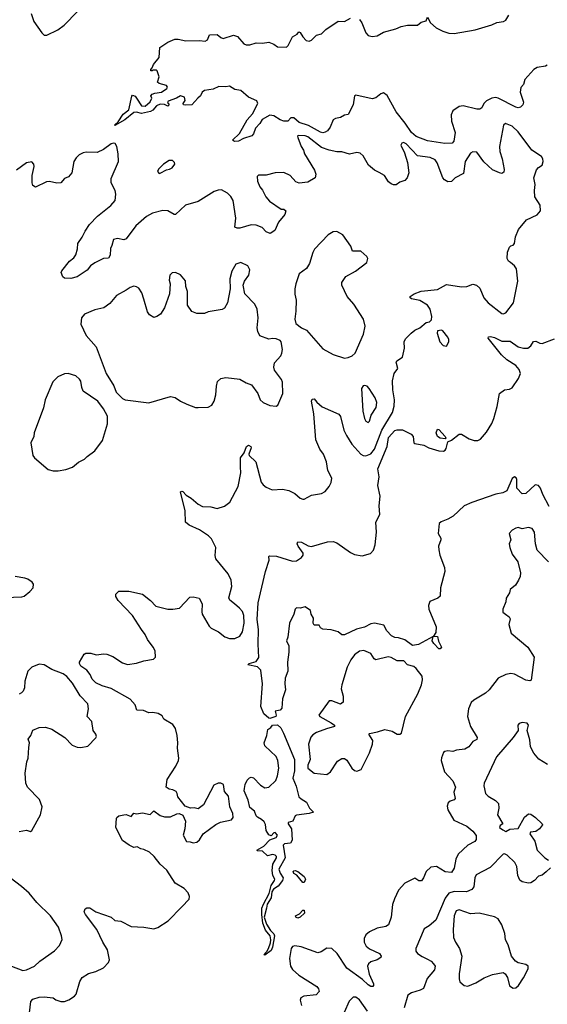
# Model space of a CAD drawing. Extents: x 2293878 to 2522763, y 823964 to 1006972.
# Tile 78 of 256: x 2316870 to 2321055, y 911293 to 919099. Entities that reach past the tile are written whole.
import ezdxf

# ---------------------------------------------------------------- set-up
doc = ezdxf.new("R2010")
doc.units = 0

msp = doc.modelspace()

# ---------------------------------------------------------------- linework, layer by layer
at = {"layer": '0CON20XD'}
for points in [[(2316959.5, 919149.5), (2316982.5, 919085), (2317044.2, 918994.2), (2317065, 918976.2), (2317085, 918976.7), (2317171.2, 919018.8), (2317223.8, 919055), (2317328, 919165)], [(2319565, 919100), (2319584, 919075), (2319615, 918994.2), (2319635, 918973.5), (2319664.3, 918965.7), (2319705, 918972.5), (2319755, 919001.2), (2319854.1, 919025.9), (2319896.1, 919046.1), (2319945, 919055.8), (2320025, 919056), (2320055, 919080), (2320095, 919090), (2320105, 919120), (2320127.5, 919075), (2320173.8, 919035), (2320225, 919008.6), (2320275, 918992.2), (2320315, 918990.5), (2320481.7, 919018.3), (2320615, 919059.2), (2320655, 919078), (2320707.5, 919085), (2320725, 919096.7), (2320750, 919135)], [(2318284, 918476), (2318235, 918423.3), (2318185, 918421.2), (2318170, 918425), (2318167.5, 918435), (2318181.7, 918458.3), (2318177.5, 918485), (2318145, 918496.2), (2318113.9, 918476.1), (2318047, 918453), (2318043, 918443), (2318056.7, 918425), (2318045, 918413.3), (2318017.3, 918427.3), (2317985, 918430), (2317955, 918415.8), (2317927, 918383), (2317907.5, 918372.5), (2317835, 918354.4), (2317795.4, 918365.4), (2317775, 918363.1), (2317705, 918306.2), (2317625, 918260), (2317623.3, 918265), (2317650.3, 918289.7), (2317690, 918350), (2317735, 918383.3), (2317758.3, 918491.7), (2317765, 918500), (2317785, 918492.5), (2317797.5, 918477.5), (2317835, 918416), (2317865, 918414.5), (2317905, 918448.8), (2317916.7, 918476.7), (2317910, 918495), (2317921.7, 918508.3), (2317942.5, 918517.5), (2317995, 918524.3), (2318037.5, 918555), (2318042.5, 918565), (2318035, 918577.5), (2317975, 918592.5), (2317963, 918603), (2317976.7, 918645), (2317960, 918695), (2317955, 918700), (2317925, 918700), (2317920, 918695), (2317910, 918695), (2317910, 918705), (2317921.7, 918718.3), (2317930, 918745), (2317975, 918800), (2317981.2, 918878.8), (2318045, 918920), (2318100, 918945), (2318125.6, 918945.6), (2318187.3, 918932.7), (2318295, 918934), (2318341.7, 918928.3), (2318360.5, 918939.5), (2318375, 918980), (2318435, 918982.5), (2318465, 918957.5), (2318485, 918950), (2318565, 918975.8), (2318596.2, 918965), (2318647.5, 918907.5), (2318665, 918900.8), (2318695, 918900), (2318745, 918917.1), (2318795, 918914), (2318845, 918921.2), (2318885, 918906.2), (2318915, 918883.8), (2318985, 918882.5), (2319000, 918895), (2319035, 918962.5), (2319070, 918985), (2319085, 919002.5), (2319095, 918997.5), (2319115, 918962.5), (2319142.5, 918935), (2319165, 918930), (2319185, 918937.5), (2319224.1, 918975.9), (2319265, 918986.7), (2319297.7, 919022.3), (2319395, 919088), (2319445, 919085.7), (2319495, 919110.8)], [(2321055, 918740), (2321039.3, 918730.7), (2320975, 918721), (2320948.6, 918705), (2320877.2, 918625), (2320866.1, 918585), (2320845, 918561.9), (2320840, 918525), (2320865.5, 918444.5), (2320861.2, 918425), (2320841.2, 918405), (2320825, 918399.5), (2320805, 918404.6), (2320665, 918478.1), (2320645, 918483.3), (2320615, 918478.3), (2320572.3, 918455), (2320552.2, 918435), (2320535, 918400.5), (2320519.6, 918390.4), (2320495, 918390.8), (2320386.7, 918416.7), (2320355, 918410.8), (2320305, 918377.9), (2320292, 918345), (2320296.2, 918295), (2320323.8, 918205), (2320314.2, 918135.8), (2320299.5, 918120.5), (2320243, 918117), (2320105, 918138.8), (2320015, 918173.3), (2319978.9, 918205), (2319928.2, 918278.2), (2319855, 918367.6), (2319785, 918499.5), (2319755, 918518.2), (2319735, 918511.8), (2319695, 918479.4), (2319665, 918472.1), (2319535, 918500.6), (2319525, 918496.2), (2319515.3, 918424.7), (2319475, 918347.5), (2319445, 918341.2), (2319415.5, 918324.5), (2319375, 918316.4), (2319355.6, 918305), (2319331.7, 918248.3), (2319311.2, 918218.8), (2319293, 918207), (2319275, 918203.3), (2319255, 918208.2), (2319161.1, 918261.1), (2319086.6, 918285), (2319045, 918322.1), (2319020, 918320), (2318996.9, 918295), (2318965.8, 918294.2), (2318934.9, 918304.9), (2318885, 918338.3), (2318855, 918342.8), (2318793.3, 918306.7), (2318775, 918275.8), (2318741.5, 918238.5), (2318724.4, 918195), (2318710.7, 918179.3), (2318645, 918158.6), (2318605, 918137.1), (2318574, 918134), (2318557.5, 918145), (2318612.1, 918197.9), (2318675, 918305.6), (2318716, 918354), (2318758.5, 918435), (2318750.4, 918455), (2318685.4, 918485), (2318625, 918536.6), (2318575, 918546.2), (2318535, 918572.9), (2318503.6, 918566.4), (2318449.7, 918570.3), (2318405, 918549.7), (2318335, 918538), (2318317.5, 918525), (2318303.3, 918495), (2318284, 918476)], [(2320762.5, 917175), (2320746.1, 917186.1), (2320736.7, 917205), (2320739.2, 917255), (2320755, 917296.7), (2320765, 917306.7), (2320785, 917311.2), (2320793.8, 917325), (2320803, 917377), (2320826.9, 917435), (2320888.7, 917511.3), (2320975, 917553.3), (2321000, 917585), (2320999.5, 917629.5), (2320956.7, 917695), (2320952, 917745), (2320957.7, 917792.3), (2320947.1, 917845), (2320970.4, 917909.6), (2320985, 917927.5), (2321014.2, 917945.8), (2321022.5, 917975), (2321020, 917995), (2321008.8, 918015), (2320931.4, 918065), (2320825, 918210.6), (2320775, 918254.4), (2320724, 918276), (2320707.7, 918262.3), (2320675.5, 918094.5), (2320678.2, 918055), (2320697.8, 917995), (2320711.7, 917911.7), (2320709.7, 917890.3), (2320695, 917880.8), (2320675, 917884.2), (2320619.7, 917909.7), (2320551.9, 917971.9), (2320495, 918049.2), (2320465, 918050.8), (2320445, 918040), (2320403.6, 917975), (2320389.5, 917880.5), (2320325, 917845.7), (2320295, 917816), (2320265, 917814), (2320238.5, 917828.5), (2320225.6, 917845), (2320180, 917965), (2320165, 917988), (2320125, 918007.1), (2320025, 918019.2), (2319935, 918116), (2319914, 918126), (2319900.5, 918119.5), (2319893.8, 918105), (2319923, 918043), (2319946.4, 917966.4), (2319957.5, 917885), (2319944.2, 917845), (2319923.8, 917825), (2319885, 917810), (2319855, 917788.8), (2319835, 917790), (2319815, 917798), (2319796, 917815), (2319764.6, 917864.6), (2319721.7, 917888.3), (2319685, 917905.6), (2319635.8, 917945), (2319595, 918018.8), (2319571.7, 918041.7), (2319545, 918046), (2319485, 918032.2), (2319425, 918050.6), (2319385, 918050.4), (2319324.7, 918064.7), (2319265, 918086.1), (2319155, 918170), (2319135, 918178.1), (2319078.3, 918181.7), (2319073.3, 918175), (2319076.7, 918165), (2319102, 918095), (2319121.2, 918065), (2319128, 918035), (2319208.6, 917905), (2319219.2, 917875), (2319213.6, 917846.4), (2319155, 917811.2), (2319085.9, 917804.1), (2319060, 917815), (2319014, 917865), (2318965, 917887.8), (2318895, 917885.5), (2318825, 917867.5), (2318765, 917867.5), (2318753.3, 917855), (2318755, 917820), (2318774.2, 917775), (2318796.4, 917746.4), (2318821.4, 917695), (2318851.4, 917661.4), (2318945, 917596.7), (2318965, 917596.7), (2318980, 917585), (2318972.5, 917555), (2318922, 917495), (2318892.3, 917427.7), (2318856.4, 917403.6), (2318825, 917416.2), (2318792.2, 917452.2), (2318745, 917471.4), (2318705, 917471.9), (2318615.8, 917445.8), (2318595, 917446), (2318576.7, 917455), (2318584.4, 917525), (2318562.5, 917665), (2318545, 917696.2), (2318518.8, 917725), (2318469.5, 917749.5), (2318445, 917748.8), (2318412.3, 917737.7), (2318285, 917657.9), (2318185, 917629.5), (2318105, 917554.2), (2318095, 917554.2), (2318043.6, 917583.6), (2318005, 917585.4), (2317923.8, 917565), (2317875, 917540), (2317790, 917465), (2317715, 917361.2), (2317695, 917353.8), (2317645, 917363.8), (2317615, 917357.5), (2317601.7, 917308.3), (2317588.8, 917285), (2317587.7, 917232.3), (2317575, 917207.5), (2317535, 917206.2), (2317465, 917172.5), (2317432, 917148), (2317405, 917113.3), (2317325, 917060), (2317275, 917047.5), (2317225, 917050), (2317211.7, 917061.7), (2317200, 917095), (2317205, 917107.5), (2317265, 917183.8), (2317299.5, 917210.5), (2317316.1, 917233.9), (2317328.3, 917281.7), (2317330, 917325), (2317365.5, 917374.5), (2317388, 917422), (2317423.1, 917475), (2317487.6, 917542.4), (2317593.8, 917625), (2317628, 917665), (2317633.3, 917715), (2317627.5, 917745), (2317596.2, 917805), (2317595, 917840), (2317652.9, 917975), (2317651.9, 918035), (2317639.4, 918095), (2317627.4, 918117.4), (2317615, 918121.4), (2317595, 918114.4), (2317535, 918070), (2317485, 918047.1), (2317397.9, 918047.9), (2317374.3, 918044.3), (2317342.1, 918027.9), (2317317.1, 918005), (2317300, 917975), (2317284.1, 917885.9), (2317255.8, 917854.2), (2317225, 917841.2), (2317195, 917806.7), (2317165, 917803.8), (2317105.9, 917815.9), (2317083, 917813), (2316995, 917772.5), (2316973.8, 917785), (2316968, 917805), (2316969.2, 917865), (2316983.8, 917935), (2316982.5, 917955), (2316965, 917972.5), (2316925, 917964), (2316845, 917905.8)], [(2317975, 917880), (2317985, 917882.5), (2318035, 917910), (2318057, 917913), (2318080, 917925), (2318100, 917955), (2318098.3, 917968.3), (2318081.7, 917981.7), (2318055, 917982.5), (2318010, 917955), (2317970, 917915), (2317963, 917897), (2317975, 917880)], [(2319445, 916416.7), (2319475, 916421.4), (2319506.6, 916433.4), (2319530, 916455), (2319596.9, 916605), (2319608.8, 916668.8), (2319595.7, 916725.7), (2319519.4, 916845), (2319467.5, 916905), (2319426, 916995), (2319424.2, 917015), (2319456.1, 917063.9), (2319532.5, 917105), (2319622.5, 917175), (2319632.5, 917205), (2319623, 917223), (2319575, 917263.3), (2319510, 917265), (2319496.7, 917305), (2319433.9, 917393.9), (2319385, 917420), (2319355, 917416.7), (2319317.3, 917392.7), (2319209.3, 917280.7), (2319195.5, 917254.5), (2319168.5, 917165), (2319144.5, 917125.5), (2319085.9, 917084.1), (2319060.8, 917005), (2319052.5, 916965), (2319053, 916923), (2319062.9, 916875), (2319061.2, 916788.8), (2319052, 916725), (2319059.3, 916689.3), (2319105.7, 916655.7), (2319145, 916637.5), (2319275, 916490.6), (2319355, 916444.4), (2319445, 916416.7)], [(2316946.9, 911225), (2316959.2, 911315), (2316975, 911334), (2317025, 911348.6), (2317065, 911351.4), (2317134.1, 911344.1), (2317157.3, 911327.3), (2317195, 911315.8), (2317225.5, 911314.5), (2317258.3, 911328.3), (2317305, 911358.6), (2317317, 911373), (2317347.8, 911475), (2317366, 911505), (2317415, 911536.2), (2317475, 911552), (2317535, 911582.5), (2317575, 911623.8), (2317581.4, 911645), (2317565.7, 911725), (2317529.2, 911785), (2317480.8, 911885), (2317390.8, 912005), (2317382, 912025), (2317390, 912050), (2317402.5, 912057.5), (2317425, 912058), (2317475, 912026), (2317595, 911983.3), (2317625, 911956.2), (2317672.3, 911952.3), (2317755, 911908.6), (2317855, 911905.8), (2317935, 911890.8), (2317965, 911902), (2318046.4, 911953.6), (2318155, 912066.2), (2318213.9, 912126.1), (2318217.3, 912147.3), (2318205.6, 912175.6), (2318175, 912210), (2318103, 912253), (2318036.5, 912356.5), (2317984.3, 912405), (2317937.1, 912465), (2317899.3, 912499.3), (2317855, 912520), (2317830, 912525), (2317801.7, 912541.7), (2317775, 912537.5), (2317737.5, 912555), (2317685, 912592.5), (2317633.6, 912693.6), (2317637.5, 912765), (2317640, 912775), (2317655, 912786.7), (2317695, 912796.2), (2317715, 912796.7), (2317755, 912782.5), (2317775, 912807.5), (2317795, 912802.5), (2317845, 912811.2), (2317905, 912796.7), (2317935, 912827.5), (2317985, 912791.2), (2318018.3, 912778.3), (2318065, 912780), (2318115, 912803.8), (2318135, 912806.7), (2318163, 912793), (2318183.8, 912745), (2318179.2, 912685), (2318166, 912635), (2318193.3, 912585), (2318222, 912582), (2318245.9, 912574.1), (2318275, 912578), (2318295, 912596.2), (2318325, 912645.7), (2318425, 912719.4), (2318462.8, 912737.2), (2318548.8, 912755), (2318562, 912775), (2318560.8, 912805), (2318537.3, 912857.3), (2318525, 912942.5), (2318495, 912980), (2318486.2, 913035), (2318465, 913046.7), (2318445, 913046.7), (2318410.5, 913029.5), (2318328.8, 912875), (2318285, 912843.8), (2318255, 912850), (2318225, 912847.5), (2318182.5, 912865), (2318125, 912937.5), (2318120, 912965), (2318109.7, 912979.7), (2318085, 912994), (2318055, 912997.5), (2318032.5, 913015), (2318040, 913075), (2318109.3, 913180.7), (2318129.4, 913225), (2318131.5, 913245), (2318120.5, 913325), (2318124.6, 913365), (2318119.1, 913425), (2318105, 913478.8), (2318085, 913511.9), (2318013, 913553), (2317999.3, 913579.3), (2317968.3, 913598.3), (2317925, 913605.6), (2317895, 913603.1), (2317852.7, 913622.7), (2317800, 913625), (2317786.1, 913666.1), (2317745, 913712.5), (2317595.6, 913795.6), (2317525, 913816.7), (2317475, 913841.2), (2317445, 913872), (2317428.1, 913908.1), (2317401.1, 913941.1), (2317356, 913975), (2317343.8, 913995), (2317344.1, 914005.9), (2317381.7, 914068.3), (2317395, 914076.7), (2317435, 914076.7), (2317476.4, 914063.6), (2317537.7, 914072.3), (2317559.7, 914069.7), (2317609.7, 914049.7), (2317685, 914000), (2317725, 913987.5), (2317795, 913997.5), (2317855, 914017.1), (2317930, 914030), (2317946.2, 914045), (2317943.8, 914095), (2317928.8, 914125), (2317883.8, 914185), (2317866.1, 914226.1), (2317836.2, 914265), (2317763.8, 914375), (2317650, 914495), (2317633.3, 914525), (2317633.3, 914545), (2317655, 914567.5), (2317735, 914568), (2317845, 914544), (2317908, 914495), (2317950, 914450), (2318045, 914426.9), (2318085, 914425.8), (2318137.5, 914435), (2318218.3, 914521.7), (2318245, 914523.8), (2318293.6, 914513.6), (2318317.7, 914467.7), (2318313.3, 914405), (2318317.5, 914385), (2318371.7, 914291.7), (2318387.5, 914275), (2318447.3, 914247.3), (2318495.9, 914205.9), (2318535, 914192.9), (2318576.8, 914193.2), (2318615, 914211.2), (2318635.8, 914245), (2318650, 914315), (2318647.8, 914375), (2318637.4, 914407.4), (2318613.8, 914435), (2318572.5, 914467.5), (2318535.8, 914495.8), (2318528, 914515), (2318552.5, 914605), (2318548, 914655), (2318524, 914705), (2318425.6, 914825), (2318420.9, 914850.9), (2318424.4, 914915), (2318392.1, 914982.1), (2318367.6, 915007.6), (2318295, 915055.7), (2318215, 915091.4), (2318183.8, 915115), (2318181.9, 915205), (2318144, 915355), (2318155, 915361.2), (2318165, 915358.6), (2318190.7, 915330.7), (2318230.8, 915305), (2318285, 915257.5), (2318318.7, 915238.7), (2318385.8, 915235.8), (2318435, 915223.1), (2318495, 915241.2), (2318536.7, 915275), (2318602.6, 915397.4), (2318623.4, 915506.6), (2318621.9, 915555), (2318620, 915625), (2318650, 915665), (2318667.5, 915715), (2318685, 915725.8), (2318703.3, 915715), (2318706, 915705), (2318686.7, 915655), (2318690, 915645), (2318743.3, 915595), (2318785, 915432.5), (2318800.5, 915410.5), (2318823.9, 915393.9), (2318872.3, 915372.3), (2318953.2, 915376.8), (2319005, 915366.5), (2319052.8, 915342.8), (2319095, 915306.7), (2319115, 915297.5), (2319125, 915297.5), (2319185, 915328.8), (2319265, 915343.3), (2319291.7, 915358.3), (2319325, 915397.5), (2319340.5, 915429.5), (2319346.1, 915463.9), (2319312.9, 915525), (2319302.2, 915595), (2319278.8, 915655), (2319250.9, 915695), (2319217.9, 915767.9), (2319203.6, 915973.6), (2319184, 916076), (2319190, 916090), (2319205, 916093.3), (2319227.7, 916067.7), (2319268.7, 916028.7), (2319402.2, 915972.2), (2319415, 915952.5), (2319440, 915845), (2319461.5, 915801.5), (2319503.8, 915733.8), (2319574.5, 915655), (2319595, 915643.1), (2319615, 915640.8), (2319655, 915658.2), (2319685, 915693.3), (2319741.7, 915845), (2319826.4, 915985), (2319839.2, 916035), (2319843.1, 916085), (2319828.5, 916165), (2319825.6, 916235), (2319840.8, 916295), (2319870, 916335), (2319856.2, 916385), (2319860, 916395), (2319906.9, 916425), (2319922.9, 916495), (2319918.8, 916545), (2319931.2, 916568.8), (2319975, 916613.3), (2320005, 916638.8), (2320045, 916656.2), (2320095, 916697.5), (2320120, 916705), (2320135, 916720), (2320138.8, 916745), (2320125.7, 916805), (2320104, 916835), (2320045, 916871.9), (2319976.4, 916886.4), (2319967.5, 916895), (2319967.5, 916905), (2319997.5, 916925), (2320055, 916946.4), (2320185, 916960), (2320255, 916998.5), (2320375, 916981.5), (2320415.5, 916984.5), (2320465, 917001.2), (2320492.5, 916995), (2320520.5, 916970.5), (2320552, 916895), (2320586, 916855), (2320695, 916768.8), (2320705, 916766.2), (2320725, 916774), (2320785.6, 916855), (2320820.6, 917025), (2320811.2, 917125), (2320795, 917148.8), (2320762.5, 917175)], [(2318285, 916024.2), (2318365, 916028.1), (2318395, 916042), (2318412.9, 916075), (2318426, 916125), (2318430, 916195), (2318439.3, 916230.7), (2318465, 916255.8), (2318505, 916262.5), (2318615, 916249.2), (2318665, 916220), (2318707.5, 916205), (2318757.5, 916135), (2318778, 916085), (2318801.2, 916065), (2318855, 916041.2), (2318905, 916036.2), (2318917, 916043), (2318957.8, 916135), (2318954.4, 916225), (2318947, 916247), (2318891.4, 916321.4), (2318884.4, 916345.6), (2318891.7, 916378.3), (2318940, 916435), (2318950, 916455), (2318953.1, 916485), (2318943.3, 916545), (2318935, 916556.7), (2318905, 916568), (2318875, 916571.2), (2318845, 916566.2), (2318775, 916592.5), (2318757.7, 916627.7), (2318752.5, 916655), (2318761.4, 916735), (2318754.3, 916804.3), (2318735.8, 916845), (2318656.2, 916925), (2318643.3, 916995), (2318653.8, 917025), (2318687.3, 917072.7), (2318696.1, 917116.1), (2318678.8, 917148.8), (2318625, 917173.8), (2318585, 917161.2), (2318551.2, 917105), (2318536.7, 917045), (2318540, 916965), (2318518.8, 916855), (2318495, 916813.3), (2318475, 916801.2), (2318365, 916782), (2318335, 916771.2), (2318275, 916770.8), (2318236.2, 916785), (2318202, 916835), (2318200, 916945), (2318188.8, 916985), (2318185, 917030), (2318145, 917076.7), (2318105, 917093.8), (2318078.3, 917091.7), (2318060, 917075), (2318056.7, 917035), (2318063.8, 917005), (2318058, 916925), (2318017.5, 916815), (2317985.6, 916764.4), (2317956.7, 916745), (2317935, 916738.8), (2317898.6, 916758.6), (2317882.6, 916782.6), (2317855, 916882.5), (2317838.1, 916935), (2317815, 916970), (2317795, 916982.5), (2317775.7, 916985.7), (2317745, 916977.1), (2317715, 916954.2), (2317638, 916912), (2317585, 916848.8), (2317536.2, 916813.8), (2317465, 916798.9), (2317384, 916765), (2317360.6, 916735), (2317354.4, 916684.4), (2317397.5, 916595), (2317475.6, 916505.6), (2317555.5, 916295.5), (2317616.4, 916196.4), (2317635, 916147.5), (2317685.5, 916095.5), (2317705.6, 916085.6), (2317895, 916060.8), (2318065, 916110.8), (2318102.7, 916102.7), (2318145, 916073.8), (2318195, 916050), (2318264.3, 916024.3), (2318285, 916024.2)], [(2320255, 916510), (2320273.3, 916545), (2320273.3, 916565), (2320265, 916582.5), (2320225, 916632.5), (2320215, 916637.5), (2320185, 916632.5), (2320180, 916615), (2320203.3, 916545), (2320230, 916515), (2320255, 916510)], [(2321068.8, 915238.8), (2321018.2, 915335), (2321001.8, 915385), (2320985, 915406.9), (2320959.7, 915410.3), (2320885, 915343.8), (2320855, 915341.2), (2320814.2, 915385), (2320813.6, 915455), (2320807.3, 915467.3), (2320794.5, 915474.5), (2320775, 915460.6), (2320733.6, 915365), (2320703.2, 915346.8), (2320647.3, 915337.3), (2320455, 915271.3), (2320395.6, 915245), (2320307, 915163), (2320265, 915138.8), (2320211.7, 915118.3), (2320197.8, 915105), (2320189.2, 915025), (2320209.5, 914989.5), (2320211.2, 914975), (2320191.9, 914925), (2320193.5, 914896.5), (2320202.5, 914855), (2320240.6, 914755), (2320242.7, 914725), (2320206.4, 914595), (2320205, 914528.8), (2320187.1, 914512.9), (2320124.1, 914485.9), (2320111.5, 914455), (2320116.4, 914425), (2320172, 914285), (2320169.5, 914240.5), (2320151.7, 914211.7), (2320185, 914210), (2320192, 914172), (2320216, 914125), (2320205, 914112), (2320195, 914112), (2320155, 914152.5), (2320142.5, 914175), (2320148.3, 914208.3), (2320034.1, 914145.9), (2319985, 914137.5), (2319925, 914181.9), (2319875, 914198.6), (2319845, 914201.9), (2319818, 914215), (2319781.4, 914255), (2319758.7, 914298.7), (2319685, 914315.8), (2319655, 914309.2), (2319605, 914283.8), (2319542.3, 914267.7), (2319445, 914222.5), (2319425, 914222.5), (2319396.4, 914246.4), (2319341.7, 914261.7), (2319275, 914267.5), (2319257, 914277), (2319245, 914300), (2319205, 914300), (2319197.5, 914315), (2319200, 914355), (2319182.5, 914385), (2319177.5, 914415), (2319135, 914443.3), (2319095, 914434), (2319065, 914436.7), (2319053.8, 914425), (2319043.3, 914385), (2319010.8, 914315), (2318996, 914205), (2318986.2, 914175), (2319004, 914135), (2319003.8, 914085), (2318994, 914005), (2318996.1, 913933.9), (2318975, 913880), (2318972, 913835), (2318978.8, 913785), (2318953.8, 913715), (2318949.1, 913640.9), (2318935, 913624), (2318895, 913617.5), (2318904.4, 913585), (2318900.6, 913575), (2318855, 913558.1), (2318845, 913560.3), (2318805.2, 913595.2), (2318783, 913653), (2318796.9, 913835), (2318783.3, 913943.3), (2318755, 913967.5), (2318680, 913985), (2318691.2, 913995), (2318745, 914011.4), (2318767.8, 914042.2), (2318760.6, 914149.4), (2318763.4, 914265), (2318753.8, 914345), (2318760.4, 914475), (2318820.4, 914725), (2318848.2, 914815), (2318845.9, 914844.1), (2318851.2, 914848.8), (2318906.3, 914846.3), (2319035, 914805.3), (2319065, 914808.8), (2319105.4, 914834.6), (2319117.8, 914855), (2319118.7, 914868.7), (2319078, 914925), (2319070, 914945), (2319075, 914960), (2319105, 914956.5), (2319158.3, 914928.3), (2319185, 914922.9), (2319311.1, 914958.9), (2319355, 914963), (2319385, 914951.4), (2319495, 914874.4), (2319525, 914860.3), (2319585, 914849.2), (2319652.2, 914867.8), (2319677, 914893), (2319690.7, 914935), (2319699.7, 915035), (2319694.7, 915115), (2319726.9, 915175), (2319721.6, 915245), (2319729.2, 915320.8), (2319710.7, 915405), (2319720.4, 915475), (2319711.1, 915538.9), (2319785.3, 915715), (2319795, 915785.6), (2319845, 915841.8), (2319865, 915848.8), (2319905, 915847.7), (2319973.9, 915813.9), (2319991.5, 915795), (2319995.7, 915745.7), (2320005, 915738.6), (2320075, 915726.5), (2320115.8, 915705), (2320195, 915680.9), (2320231.1, 915678.9), (2320244.4, 915685.6), (2320251.7, 915698.3), (2320265, 915752.5), (2320295, 915766), (2320355, 915811.9), (2320375, 915813.3), (2320434.4, 915775), (2320475, 915762.3), (2320505, 915761.8), (2320525, 915773.3), (2320572.2, 915827.8), (2320615, 915898.6), (2320631.9, 915938.1), (2320657.2, 916032.8), (2320676.7, 916135), (2320714.1, 916165.9), (2320755, 916170.8), (2320775, 916180), (2320826.5, 916255), (2320842.2, 916295), (2320831.9, 916325), (2320805, 916356.9), (2320733.1, 916403.1), (2320691.2, 916441.2), (2320586.7, 916575), (2320587.5, 916585), (2320605, 916587.5), (2320635, 916580), (2320695, 916551.8), (2320759.4, 916549.4), (2320825, 916506.9), (2320865.8, 916494.2), (2320900, 916495), (2320925, 916513.3), (2320945, 916548.8), (2320965, 916550), (2320995, 916534), (2321015, 916532.5), (2321110.9, 916569.1)], [(2317135, 915521.2), (2317175, 915523.8), (2317235, 915533.3), (2317288.3, 915551.7), (2317335, 915592.5), (2317385, 915613.8), (2317405, 915636.2), (2317465, 915681.2), (2317526, 915764), (2317565.6, 915895), (2317565.6, 915955.6), (2317534.4, 916014.4), (2317490, 916075), (2317374.4, 916154.4), (2317362.1, 916182.1), (2317355, 916233.3), (2317345, 916250), (2317315.5, 916275.5), (2317255, 916294.2), (2317225, 916291.9), (2317172.4, 916267.6), (2317131.7, 916228.3), (2317072.5, 916085), (2317058.3, 916021.7), (2316984, 915825), (2316982.5, 915795), (2316958.8, 915745), (2316973.3, 915645), (2316986, 915626), (2317094.3, 915534.3), (2317135, 915521.2)], [(2319635, 915906.7), (2319645, 915917.5), (2319658.6, 915965), (2319698.2, 916025), (2319703.6, 916065), (2319690.5, 916100.5), (2319641.2, 916175), (2319625, 916193.3), (2319605, 916200), (2319595, 916197.5), (2319580, 916175), (2319591.4, 915995), (2319605, 915937.5), (2319616.1, 915916.1), (2319635, 915906.7)], [(2320245, 915777.5), (2320205, 915781.4), (2320184, 915795), (2320172, 915825), (2320185, 915852.5), (2320195, 915850), (2320245.6, 915795.6), (2320250, 915785), (2320245, 915777.5)], [(2321065, 914801.2), (2320974.3, 914894.3), (2320962, 914945), (2320952.5, 915035), (2320935, 915065.8), (2320905, 915074.2), (2320855, 915063.8), (2320825, 915072), (2320805, 915068), (2320775, 915053.3), (2320753.6, 915026.4), (2320766.7, 914975), (2320752.5, 914945), (2320757.5, 914915), (2320775, 914862.5), (2320821.7, 914801.7), (2320842.5, 914715), (2320839.4, 914685), (2320827.1, 914655), (2320802.5, 914615), (2320759.3, 914580.7), (2320755.9, 914554.1), (2320728.3, 914511.7), (2320726.7, 914485), (2320702.5, 914425), (2320703, 914403), (2320722.5, 914385), (2320752.5, 914365), (2320759.2, 914349.2), (2320750, 914305), (2320768.8, 914235), (2320900.8, 914125), (2320950, 914045), (2320927, 913863), (2320915, 913857.5), (2320885, 913864), (2320795, 913909.2), (2320765, 913915.7), (2320725, 913907.5), (2320665, 913879.2), (2320594.2, 913785.8), (2320565, 913760), (2320472.5, 913705), (2320450, 913685), (2320428.8, 913635), (2320421.4, 913575), (2320446, 913495), (2320497.3, 913407.3), (2320495, 913393.3), (2320465, 913376.7), (2320432, 913335), (2320400, 913315), (2320335, 913307.5), (2320305, 913298), (2320265, 913302.5), (2320241.7, 913298.3), (2320231.7, 913288.3), (2320215, 913247.5), (2320212.5, 913225), (2320238.9, 913135), (2320304.4, 913064.4), (2320325.6, 913015), (2320314.4, 912975), (2320324.3, 912925), (2320316.6, 912913.4), (2320285, 912903.1), (2320269.1, 912890.9), (2320260.8, 912865), (2320266, 912835), (2320314.2, 912754.2), (2320416.7, 912705), (2320465, 912666.7), (2320491.7, 912631.7), (2320490.5, 912599.5), (2320481.2, 912585), (2320424.6, 912555.4), (2320347.7, 912482.3), (2320329.1, 912445), (2320317.3, 912372.7), (2320295, 912338.8), (2320245, 912342), (2320175.6, 912385.6), (2320129.7, 912380.3), (2320093.4, 912346.6), (2320074, 912295), (2320057, 912273), (2320035, 912270.8), (2320005, 912293.1), (2319925, 912254.3), (2319875, 912198.9), (2319841.8, 912128.3), (2319826.9, 912085), (2319817.4, 911982.6), (2319796.3, 911923.7), (2319775, 911908.9), (2319705, 911896.9), (2319645, 911868.1), (2319615.8, 911845), (2319602.9, 911815), (2319602.9, 911785), (2319617.1, 911755), (2319645, 911733.5), (2319723.8, 911695), (2319738, 911675), (2319735.5, 911664.5), (2319705, 911645.5), (2319655, 911629.5), (2319636.7, 911613.3), (2319627.5, 911595), (2319642, 911532), (2319676.4, 911455), (2319677.1, 911442.9), (2319670, 911435), (2319655, 911434.6), (2319635, 911446.4), (2319588.8, 911488.8), (2319465, 911579.5), (2319386.8, 911696.8), (2319345, 911736.4), (2319305, 911737.1), (2319262.1, 911707.9), (2319235, 911701.8), (2319102.2, 911747.8), (2319052.8, 911757.2), (2319035, 911750), (2319024.3, 911735), (2319010, 911655), (2319017.1, 911595), (2319035, 911569.2), (2319084.2, 911525), (2319226.2, 911435), (2319241.2, 911415), (2319246.2, 911395), (2319221.7, 911368.3), (2319122.4, 911357.6), (2319100.8, 911345), (2319095.7, 911325), (2319104.6, 911284.6)], [(2316755, 914518.9), (2316886.1, 914523.9), (2316905, 914530), (2316950, 914565), (2316977.5, 914595), (2316980, 914625), (2316969.3, 914639.3), (2316935, 914663.3), (2316911.7, 914671.7), (2316835, 914686)], [(2319305, 913114.4), (2319334.7, 913135), (2319389.4, 913220.6), (2319425, 913241.4), (2319445, 913240.6), (2319465, 913227.5), (2319503.8, 913165), (2319525, 913146.2), (2319545, 913140.7), (2319577.1, 913155), (2319645, 913285.7), (2319668, 913355), (2319670.9, 913385), (2319638.8, 913435), (2319645, 913441.2), (2319707, 913453), (2319765, 913472.5), (2319825, 913458), (2319865, 913436), (2319885, 913434.2), (2319897.6, 913442.4), (2319930, 913575), (2320027.5, 913755), (2320057.5, 913825), (2320064.5, 913865), (2320061.5, 913895), (2320015, 913955.6), (2319995, 913970.4), (2319946, 913985), (2319916, 914015), (2319865, 914015.5), (2319815, 914042.2), (2319793.4, 914046.6), (2319695, 914023.1), (2319682.1, 914032.1), (2319654.2, 914075), (2319598.8, 914098.8), (2319565, 914091.8), (2319525, 914064.4), (2319497.5, 914025), (2319467.8, 913965), (2319423.8, 913825), (2319420.4, 913795), (2319434.4, 913735), (2319435, 913687.5), (2319415, 913673.8), (2319345, 913698.8), (2319325, 913698.8), (2319243.8, 913585), (2319250, 913575), (2319341.2, 913525), (2319366.7, 913505), (2319366.7, 913495), (2319302.1, 913477.9), (2319222.8, 913447.2), (2319195, 913430), (2319179.1, 913410.9), (2319161.1, 913355), (2319173.6, 913235), (2319155, 913190), (2319156, 913165), (2319205, 913125.5), (2319305, 913114.4)], [(2316865, 912663.3), (2316925, 912672.5), (2316955, 912662.5), (2316965, 912670), (2317035.9, 912794.1), (2317047.7, 912857.7), (2317025.8, 912915.8), (2316931.2, 913015), (2316918.8, 913045), (2316914, 913125), (2316927.1, 913215), (2316937.1, 913245), (2316941.2, 913328.8), (2316948.8, 913365), (2316937.5, 913395), (2316957.5, 913425), (2316973.6, 913466.4), (2317025, 913486.7), (2317075, 913490), (2317125.5, 913475.5), (2317227.8, 913407.8), (2317285, 913346.7), (2317325, 913330.5), (2317355, 913329.1), (2317411.4, 913338.6), (2317473.3, 913405), (2317478.8, 913415), (2317473.8, 913435), (2317452, 913465), (2317440.8, 913535), (2317405.8, 913575), (2317416.8, 913636.8), (2317409.4, 913675), (2317348.3, 913738.3), (2317289.8, 913839.8), (2317245, 913891.9), (2317215, 913913.1), (2317125, 913946.9), (2317065, 913984.5), (2317025, 913990), (2316965, 913965.6), (2316934.4, 913935), (2316910, 913855), (2316907, 913803), (2316896.2, 913775), (2316885, 913763.3), (2316865, 913751.2)], [(2318815, 911682.5), (2318810, 911685), (2318813.3, 911695), (2318829.5, 911710.5), (2318843.5, 911736.5), (2318859.7, 911780.3), (2318861.4, 911805), (2318855.6, 911835.6), (2318820.3, 911880.3), (2318798.6, 911935), (2318789.2, 912005), (2318791.2, 912055), (2318802.4, 912087.6), (2318849.4, 912170.6), (2318864.3, 912235), (2318892.2, 912275), (2318894.4, 912285), (2318877.1, 912315), (2318871.1, 912355), (2318877.5, 912405), (2318906, 912455), (2318906.2, 912465), (2318896.7, 912475), (2318875, 912481.2), (2318835, 912470), (2318795, 912506.7), (2318755, 912510), (2318750, 912515), (2318805, 912546), (2318855, 912597.5), (2318903.3, 912615), (2318913.8, 912635), (2318895, 912654), (2318885, 912651.2), (2318865, 912628.8), (2318845, 912636), (2318825, 912670), (2318818.7, 912718.7), (2318809.2, 912739.2), (2318788.3, 912758.3), (2318755, 912776.2), (2318745, 912787.5), (2318732.5, 912825), (2318695, 912852), (2318682.4, 912912.4), (2318651.4, 912985), (2318652, 913005), (2318657.5, 913035), (2318675, 913070), (2318691.7, 913088.3), (2318705, 913093.3), (2318725, 913089.2), (2318779.8, 913029.8), (2318815, 913009.2), (2318845, 913013.3), (2318901.3, 913068.7), (2318915.8, 913104.2), (2318925.3, 913165), (2318917, 913227), (2318905, 913256.7), (2318815, 913342.5), (2318810, 913365), (2318831.4, 913425), (2318837.8, 913472.2), (2318861.3, 913488.7), (2318873.8, 913506.2), (2318915, 913508), (2318942.1, 913485), (2318963.4, 913443.4), (2319050, 913235), (2319048.5, 913145), (2319035.7, 913085), (2319063.4, 913023.4), (2319085, 912937.5), (2319101.2, 912921.2), (2319145.4, 912895.4), (2319169.3, 912849.3), (2319200, 912815), (2319165, 912806.7), (2319065, 912793.3), (2319055, 912787.5), (2319036.2, 912745), (2319000, 912735), (2319000, 912725), (2319026.1, 912683.9), (2319032, 912595), (2319018.3, 912571.7), (2318970, 912565), (2318960, 912555), (2318975.6, 912455), (2318925.8, 912365), (2318935, 912332.5), (2318960, 912295), (2318953.3, 912275), (2318921.3, 912228.7), (2318883.7, 912206.3), (2318870, 912185), (2318865, 912137.5), (2318832.1, 912087.9), (2318828.5, 912055), (2318808, 911985), (2318828.2, 911928.2), (2318858, 911878), (2318885, 911852), (2318890.6, 911835), (2318876.1, 911745), (2318865, 911720), (2318815, 911682.5)], [(2321056.2, 913195), (2320987.2, 913237.2), (2320947.5, 913285), (2320920.8, 913335), (2320915, 913390), (2320896.2, 913465), (2320906.2, 913505), (2320895, 913522.5), (2320855, 913526.2), (2320830.5, 913519.5), (2320822, 913505), (2320824, 913465), (2320785, 913407.5), (2320651.2, 913255), (2320553.8, 913045), (2320551.2, 913025), (2320564, 912965), (2320585, 912942), (2320645, 912910), (2320667.5, 912885), (2320671.2, 912848.8), (2320660.8, 912795), (2320702.5, 912725), (2320680.3, 912709.7), (2320676, 912695), (2320702, 912675), (2320725, 912663.3), (2320758.3, 912681.7), (2320823.6, 912686.4), (2320875, 912776.7), (2320905, 912803.3), (2320925, 912800), (2320960, 912775), (2321013.3, 912725), (2321016.7, 912715), (2320993.8, 912685), (2320965, 912664), (2320922, 912658), (2320917.5, 912645), (2320956.2, 912586.2), (2320975.7, 912515), (2321034, 912454), (2321063.3, 912435)], [(2321081.2, 912375), (2321045, 912342.5), (2321015, 912316.7), (2320985, 912310), (2320953.3, 912275), (2320925, 912256), (2320905, 912254), (2320854.5, 912264.5), (2320837.8, 912277.8), (2320820.9, 912315), (2320812.3, 912385), (2320798.3, 912418.3), (2320736.5, 912476.5), (2320715, 912485.4), (2320705, 912483.5), (2320601.3, 912378.7), (2320490.5, 912319.5), (2320480, 912295), (2320471.2, 912225), (2320455, 912203.6), (2320415, 912186), (2320315, 912188.1), (2320275, 912174.6), (2320243.8, 912135), (2320170.6, 911959.4), (2320118.8, 911915), (2320077.5, 911892.5), (2320010.9, 911735), (2320011.8, 911715), (2320025.3, 911695.3), (2320060.9, 911670.9), (2320105, 911651.5), (2320134.2, 911635), (2320152.9, 911615), (2320164.3, 911594.3), (2320160.6, 911565), (2320102.6, 911497.4), (2320071.7, 911418.3), (2320046.1, 911403.9), (2319977.2, 911382.8), (2319948, 911365), (2319919.2, 911265)], [(2319125, 912257.5), (2319115, 912257.5), (2319068, 912318), (2319045, 912330), (2319040, 912345), (2319045, 912350), (2319055, 912353.8), (2319076.7, 912345), (2319126.2, 912305), (2319138, 912285), (2319125, 912257.5)], [(2316805.4, 911595.4), (2316895, 911560), (2316925, 911565.8), (2316986, 911595), (2317030.8, 911635), (2317145, 911717.5), (2317185, 911760), (2317205.7, 911805.7), (2317201.4, 911835), (2317176.9, 911905), (2317115.3, 911995.3), (2317005, 912100.5), (2316945, 912173.3), (2316885, 912227.5), (2316795, 912295.7)], [(2319075, 911976.7), (2319060, 911985), (2319057.5, 911995), (2319088.8, 912011.2), (2319115, 912040), (2319125, 912040), (2319130, 912015), (2319095, 911983.3), (2319075, 911976.7)], [(2320785, 911421.2), (2320805, 911423.3), (2320827.3, 911442.7), (2320865, 911502.5), (2320902.5, 911575), (2320902.5, 911595), (2320885, 911608.8), (2320823, 911623), (2320803.8, 911635), (2320770, 911675), (2320744.3, 911765), (2320721.9, 911805), (2320716.9, 911855), (2320693.6, 911923.6), (2320665, 911970), (2320635, 911987.5), (2320515, 912015.7), (2320445, 912011.1), (2320355, 912041.9), (2320333.1, 912035), (2320316.2, 911995), (2320307.3, 911885), (2320312, 911822), (2320325.6, 911785), (2320358.1, 911735), (2320377.3, 911675), (2320356.7, 911535), (2320355.6, 911495), (2320362.3, 911472.3), (2320395, 911442.5), (2320425, 911436), (2320487.4, 911462.6), (2320553.3, 911503.3), (2320621.1, 911528.9), (2320705.8, 911545.8), (2320721.2, 911535), (2320738.8, 911505), (2320755, 911440), (2320785, 911421.2)], [(2319629.8, 911239.8), (2319565, 911328), (2319535, 911350), (2319515, 911348.8), (2319483.4, 911316.6), (2319443, 911227)]]:
    msp.add_lwpolyline(points, dxfattribs=at)

doc.saveas('drawing.dxf')
